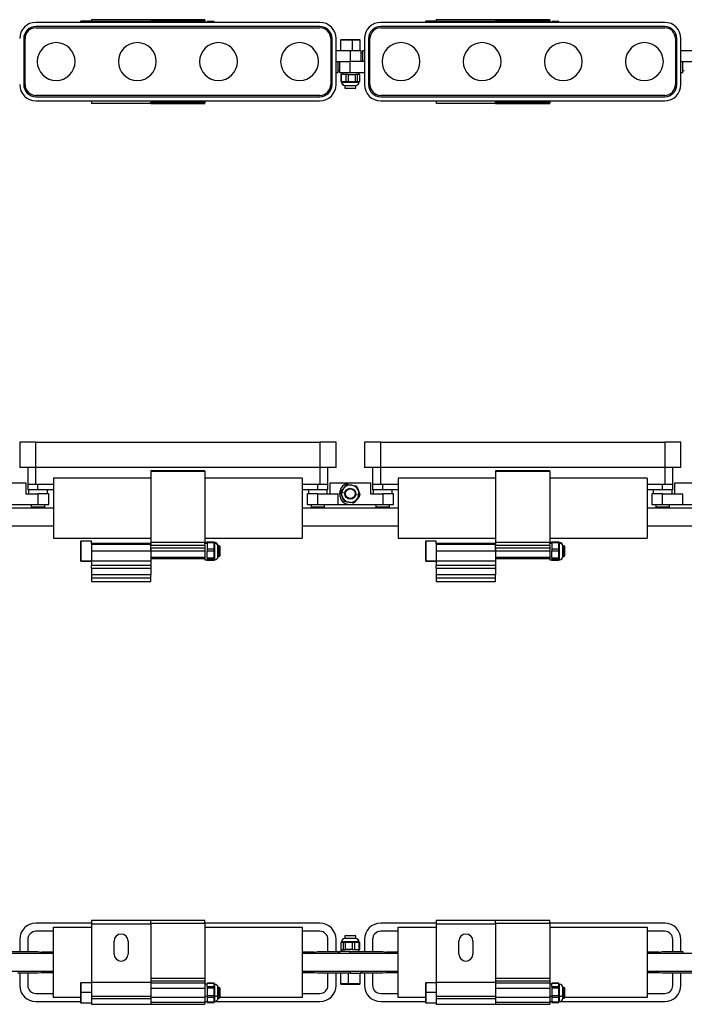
# Model space of a CAD drawing. Header units: millimetres. Extents: x -720 to 2929, y 431 to 795.
# Tile 6 of 19: x -144 to 102, y 431 to 795. Entities that reach past the tile are written whole.
import ezdxf

# ---------------------------------------------------------------- set-up
doc = ezdxf.new("R2010")
doc.units = ezdxf.units.MM

# ---------------------------------------------------------------- blocks, each defined once
blk = doc.blocks.new('Drawing View1')
at = {"color": 7, "linetype": 'Continuous', "lineweight": 25}
for p, q in [((127.5, 0), (105.5, 0)), ((105.5, 0), (105.5, -0.73)), ((147.5, 0), (127.5, 0)), ((127.5, 0), (127.5, -0.2)), ((147.5, -0.2), (147.5, 0)), ((255, 0), (233, 0)), ((233, 0), (233, -0.73)), ((275, 0), (255, 0)), ((255, 0), (255, -0.2)), ((275, -0.2), (275, 0)), ((190, -1), (85, -1)), ((190, -2.5), (85, -2.5)), ((85, -3), (190, -3)), ((101.63, -0.58), (101.5, -0.72)), ((101.5, -0.72), (101.5, -1)), ((105.5, -0.58), (101.63, -0.58)), ((101.63, -0.58), (101.63, -1)), ((127.5, -0.73), (105.5, -0.73)), ((105.5, -0.73), (105.5, -1)), ((127.5, -0.2), (147.5, -0.2)), ((127.5, -0.47), (127.5, -0.2)), ((147.5, -0.47), (127.5, -0.47)), ((127.5, -0.47), (127.5, -0.57)), ((127.5, -0.57), (147.5, -0.57)), ((127.5, -0.57), (127.5, -1)), ((147.5, -0.2), (147.5, -0.47)), ((147.5, -0.57), (147.5, -0.47)), ((147.5, -0.57), (147.5, -1)), ((150.86, -0.7), (148.3, -0.7)), ((148.3, -0.7), (148.3, -0.76)), ((150.86, -0.76), (148.3, -0.76)), ((148.3, -1), (148.3, -0.76)), ((150.86, -0.76), (150.86, -0.7)), ((150.86, -1), (150.86, -0.76)), ((317.5, -1), (212.5, -1)), ((317.5, -2.5), (212.5, -2.5)), ((212.5, -3), (317.5, -3)), ((229.13, -0.58), (229, -0.72)), ((229, -0.72), (229, -1)), ((233, -0.58), (229.13, -0.58)), ((229.13, -0.58), (229.13, -1)), ((255, -0.73), (233, -0.73)), ((233, -0.73), (233, -1)), ((255, -0.2), (275, -0.2)), ((255, -0.47), (255, -0.2)), ((275, -0.47), (255, -0.47)), ((255, -0.47), (255, -0.57)), ((255, -0.57), (275, -0.57)), ((255, -0.57), (255, -1)), ((275, -0.2), (275, -0.47)), ((275, -0.57), (275, -0.47)), ((275, -0.57), (275, -1)), ((278.36, -0.7), (275.8, -0.7)), ((275.8, -0.7), (275.8, -0.76)), ((278.36, -0.76), (275.8, -0.76)), ((275.8, -1), (275.8, -0.76)), ((278.36, -0.76), (278.36, -0.7)), ((278.36, -1), (278.36, -0.76)), ((80.5, -7), (80.5, -24)), ((81, -24), (81, -7)), ((194, -7), (194, -24)), ((194.5, -24), (194.5, -7)), ((196, -24), (196, -7)), ((206.5, -7), (206.5, -24)), ((208, -7), (208, -24)), ((208.5, -24), (208.5, -7)), ((321.5, -7), (321.5, -24)), ((322, -24), (322, -7)), ((323.5, -24), (323.5, -7)), ((197.72, -7.5), (197.58, -7.63)), ((197.58, -7.63), (197.58, -11.5)), ((201.97, -7.63), (197.58, -7.63)), ((201.95, -7.5), (197.72, -7.5)), ((201.97, -7.63), (201.95, -7.5)), ((204.78, -7.5), (201.95, -7.5)), ((201.97, -7.63), (201.97, -11.5)), ((204.92, -7.63), (201.97, -7.63)), ((204.92, -7.63), (204.78, -7.5)), ((204.92, -11.5), (204.92, -7.63)), ((201.25, -11.5), (196, -11.5)), ((201.25, -11.5), (201.25, -15.5)), ((205.25, -11.5), (201.25, -11.5)), ((205.25, -15.5), (205.25, -11.5)), ((205.75, -12.25), (205.25, -12.25)), ((205.75, -11.5), (205.75, -15.5)), ((206.5, -11.5), (205.75, -11.5)), ((328.75, -11.5), (323.5, -11.5)), ((196, -15.5), (201.25, -15.5)), ((196.75, -19.5), (196.75, -15.5)), ((197.25, -15.5), (197.25, -19.5)), ((201.25, -19.5), (201.25, -15.5)), ((206.5, -15.5), (201.25, -15.5)), ((323.5, -15.5), (328.75, -15.5)), ((324.25, -19.5), (324.25, -15.5)), ((196, -19.5), (196.75, -19.5)), ((196.75, -18.75), (197.25, -18.75)), ((197.25, -19.5), (201.25, -19.5)), ((197.72, -20.3), (197.72, -22.86)), ((197.92, -20.3), (197.72, -20.3)), ((197.92, -20.3), (197.92, -22.86)), ((199.71, -20.3), (197.92, -20.3)), ((198.05, -19.5), (198.05, -20.3)), ((198.1, -19.5), (198.1, -20.3)), ((199.71, -22.86), (199.71, -20.3)), ((200.47, -20.3), (199.71, -20.3)), ((200.47, -20.3), (200.47, -22.86)), ((200.47, -20.3), (203.19, -20.3)), ((201.25, -19.5), (206.5, -19.5)), ((203.19, -22.86), (203.19, -20.3)), ((203.8, -20.3), (203.19, -20.3)), ((203.8, -20.3), (203.8, -22.86)), ((204.73, -20.3), (203.8, -20.3)), ((204.45, -20.3), (204.45, -19.5)), ((204.73, -22.86), (204.73, -20.3)), ((204.78, -20.3), (204.73, -20.3)), ((204.78, -22.86), (204.78, -20.3)), ((323.5, -19.5), (324.25, -19.5)), ((324.25, -18.75), (324.75, -18.75)), ((197.72, -22.86), (197.92, -22.86)), ((197.92, -22.86), (198.81, -22.86)), ((198.05, -22.86), (198.05, -23.1)), ((198.05, -23.1), (198.1, -23.1)), ((198.1, -23.1), (198.1, -22.86)), ((198.1, -23.1), (198.11, -23.1)), ((198.11, -23.1), (204.45, -23.1)), ((198.81, -22.86), (199.71, -22.86)), ((199.25, -24.3), (199.25, -25.3)), ((199.25, -24.3), (199.28, -24.3)), ((199.25, -25.3), (199.45, -25.5)), ((199.25, -25.3), (203.25, -25.3)), ((199.28, -24.3), (203.25, -24.3)), ((199.28, -24.3), (199.28, -24.3)), ((199.71, -22.86), (200.47, -22.86)), ((200.47, -22.86), (201.83, -22.86)), ((201.83, -22.86), (203.19, -22.86)), ((203.05, -25.5), (203.25, -25.3)), ((203.19, -22.86), (203.8, -22.86)), ((203.25, -25.3), (203.25, -24.3)), ((203.8, -22.86), (204.27, -22.86)), ((204.27, -22.86), (204.73, -22.86)), ((204.45, -23.1), (204.45, -22.86)), ((204.73, -22.86), (204.78, -22.86)), ((190, -28), (85, -28)), ((85, -28.5), (190, -28.5)), ((203.05, -25.5), (199.45, -25.5)), ((317.5, -28), (212.5, -28)), ((212.5, -28.5), (317.5, -28.5)), ((85, -30), (190, -30)), ((105.5, -30), (105.5, -31)), ((127.5, -31), (105.5, -31)), ((127.5, -30), (127.5, -30.43)), ((147.5, -30.43), (127.5, -30.43)), ((127.5, -30.43), (127.5, -30.53)), ((127.5, -30.53), (147.5, -30.53)), ((127.5, -30.8), (127.5, -30.53)), ((147.5, -30.8), (127.5, -30.8)), ((127.5, -30.8), (127.5, -31)), ((127.5, -31), (147.5, -31)), ((147.5, -30), (147.5, -30.43)), ((147.5, -30.53), (147.5, -30.43)), ((147.5, -30.53), (147.5, -30.8)), ((147.5, -31), (147.5, -30.8)), ((212.5, -30), (317.5, -30)), ((233, -30), (233, -31)), ((255, -31), (233, -31)), ((255, -30), (255, -30.43)), ((275, -30.43), (255, -30.43)), ((255, -30.43), (255, -30.53)), ((255, -30.53), (275, -30.53)), ((255, -30.8), (255, -30.53)), ((275, -30.8), (255, -30.8)), ((255, -30.8), (255, -31)), ((255, -31), (275, -31)), ((275, -30), (275, -30.43)), ((275, -30.53), (275, -30.43)), ((275, -30.53), (275, -30.8)), ((275, -31), (275, -30.8))]:
    blk.add_line(p, q, dxfattribs=at)
for centre, radius, start, end in [((85, -7), 6, 90, 180), ((85, -7), 4.5, 90, 180), ((85, -7), 4, 90, 180), ((190, -7), 6, 0, 90), ((190, -7), 4.5, 0, 90), ((190, -7), 4, 0, 90), ((212.5, -7), 6, 90, 180), ((212.5, -7), 4.5, 90, 180), ((212.5, -7), 4, 90, 180), ((317.5, -7), 6, 0, 90), ((317.5, -7), 4.5, 0, 90), ((317.5, -7), 4, 0, 90), ((92.5, -15.5), 7, 90, 270), ((92.5, -15.5), 7, 270, 90), ((122.5, -15.5), 7, 90, 270), ((122.5, -15.5), 7, 270, 90), ((152.5, -15.5), 7, 90, 270), ((152.5, -15.5), 7, 270, 90), ((182.5, -15.5), 7, 90, 270), ((182.5, -15.5), 7, 270, 90), ((220, -15.5), 7, 90, 270), ((220, -15.5), 7, 270, 90), ((250, -15.5), 7, 90, 270), ((250, -15.5), 7, 270, 90), ((280, -15.5), 7, 90, 270), ((280, -15.5), 7, 270, 90), ((310, -15.5), 7, 90, 270), ((310, -15.5), 7, 270, 90), ((85, -24), 6, 180, 270), ((85, -24), 4.5, 180, 270), ((85, -24), 4, 180, 270), ((190, -24), 6, 270, 0), ((190, -24), 4.5, 270, 0), ((190, -24), 4, 270, 0), ((199.25, -23.1), 1.2, 180, 270), ((199.29, -23.11), 1.19, 179.5268, 269.5189), ((203.25, -23.1), 1.2, 270, 0), ((212.5, -24), 6, 180, 270), ((212.5, -24), 4.5, 180, 270), ((212.5, -24), 4, 180, 270), ((317.5, -24), 6, 270, 0), ((317.5, -24), 4.5, 270, 0), ((317.5, -24), 4, 270, 0)]:
    blk.add_arc(centre, radius, start, end, dxfattribs=at)
blk = doc.blocks.new('Drawing View2')
at = {"color": 7, "linetype": 'Continuous', "lineweight": 25}
for p, q in [((-431, 43.08), (-431, 33.78)), ((-425, 43.08), (-431, 43.08)), ((-425, 33.78), (-425, 43.08)), ((-425, 43.08), (-320, 43.08)), ((-320, 43.08), (-320, 33.78)), ((-314, 43.08), (-320, 43.08)), ((-314, 33.78), (-314, 43.08)), ((-303.5, 43.08), (-303.5, 33.78)), ((-297.5, 43.08), (-303.5, 43.08)), ((-297.5, 33.78), (-297.5, 43.08)), ((-297.5, 43.08), (-192.5, 43.08)), ((-192.5, 43.08), (-192.5, 33.78)), ((-186.5, 43.08), (-192.5, 43.08)), ((-186.5, 33.78), (-186.5, 43.08)), ((-425, 33.78), (-431, 33.78)), ((-428, 33.78), (-428, 27.42)), ((-320, 33.78), (-425, 33.78)), ((-425, 27.42), (-425, 33.78)), ((-314, 33.78), (-320, 33.78)), ((-320, 33.78), (-320, 27.42)), ((-317, 27.42), (-317, 33.78)), ((-297.5, 33.78), (-303.5, 33.78)), ((-300.5, 33.78), (-300.5, 27.42)), ((-192.5, 33.78), (-297.5, 33.78)), ((-297.5, 27.42), (-297.5, 33.78)), ((-186.5, 33.78), (-192.5, 33.78)), ((-192.5, 33.78), (-192.5, 27.42)), ((-189.5, 27.42), (-189.5, 33.78)), ((-418.5, 29.72), (-418.5, 7.52)), ((-382.5, 29.72), (-418.5, 29.72)), ((-362.5, 32.52), (-382.5, 32.52)), ((-382.5, 32.52), (-382.5, 32.32)), ((-382.5, 32.32), (-382.5, 6.02)), ((-382.5, 32.32), (-362.5, 32.32)), ((-362.5, 32.32), (-362.5, 32.52)), ((-362.5, 32.32), (-362.5, 6.02)), ((-326.5, 29.72), (-362.5, 29.72)), ((-326.5, 29.72), (-326.5, 7.52)), ((-255, 29.72), (-291, 29.72)), ((-291, 29.72), (-291, 7.52)), ((-235, 32.52), (-255, 32.52)), ((-255, 32.52), (-255, 32.32)), ((-255, 32.32), (-235, 32.32)), ((-255, 32.32), (-255, 6.02)), ((-235, 32.32), (-235, 32.52)), ((-235, 32.32), (-235, 6.02)), ((-199, 29.72), (-235, 29.72)), ((-199, 29.72), (-199, 7.52)), ((-436.25, 28.02), (-428.75, 28.02)), ((-428.75, 28.02), (-428.75, 24.02)), ((-428, 27.42), (-428, 25.42)), ((-425, 27.42), (-428, 27.42)), ((-418.5, 27.42), (-425, 27.42)), ((-424.25, 25.42), (-424.25, 27.42)), ((-320, 27.42), (-326.5, 27.42)), ((-320.75, 25.42), (-320.75, 27.42)), ((-317, 27.42), (-320, 27.42)), ((-317, 25.42), (-317, 27.42)), ((-316.25, 24.02), (-316.25, 28.02)), ((-316.25, 28.02), (-308.75, 28.02)), ((-312.08, 25.04), (-311.19, 26.09)), ((-311.19, 26.09), (-310.29, 27.15)), ((-309.53, 27.42), (-308.17, 27.17)), ((-308.75, 28.02), (-301.25, 28.02)), ((-308.17, 27.17), (-306.81, 26.92)), ((-306.2, 26.4), (-305.73, 25.09)), ((-301.25, 28.02), (-301.25, 24.02)), ((-300.5, 27.42), (-300.5, 25.42)), ((-297.5, 27.42), (-300.5, 27.42)), ((-291, 27.42), (-297.5, 27.42)), ((-296.75, 25.42), (-296.75, 27.42)), ((-192.5, 27.42), (-199, 27.42)), ((-193.25, 25.42), (-193.25, 27.42)), ((-189.5, 27.42), (-192.5, 27.42)), ((-189.5, 25.42), (-189.5, 27.42)), ((-188.75, 24.02), (-188.75, 28.02)), ((-188.75, 28.02), (-181.25, 28.02)), ((-428.75, 24.02), (-424.25, 24.02)), ((-424.25, 25.42), (-428, 25.42)), ((-427.75, 25.42), (-427.75, 24.02)), ((-418.5, 25.42), (-424.25, 25.42)), ((-424.25, 24.02), (-424.25, 20.02)), ((-420.25, 24.02), (-424.25, 24.02)), ((-420.75, 24.02), (-420.75, 25.42)), ((-420.25, 20.02), (-420.25, 24.02)), ((-320.75, 25.42), (-326.5, 25.42)), ((-324.75, 24.02), (-324.75, 20.02)), ((-320.75, 24.02), (-324.75, 24.02)), ((-324.25, 25.42), (-324.25, 24.02)), ((-317, 25.42), (-320.75, 25.42)), ((-320.75, 20.02), (-320.75, 24.02)), ((-320.75, 24.02), (-313.25, 24.02)), ((-317.25, 24.02), (-317.25, 25.42)), ((-313.25, 20.02), (-313.25, 24.02)), ((-311.77, 22.95), (-312.23, 24.25)), ((-311.9, 24.6), (-310.72, 24.38)), ((-311.3, 21.64), (-311.77, 22.95)), ((-306.31, 21.94), (-307.21, 20.89)), ((-305.6, 23.44), (-306.78, 23.66)), ((-305.42, 23), (-306.31, 21.94)), ((-305.73, 25.09), (-305.27, 23.79)), ((-301.25, 24.02), (-296.75, 24.02)), ((-296.75, 25.42), (-300.5, 25.42)), ((-300.25, 25.42), (-300.25, 24.02)), ((-291, 25.42), (-296.75, 25.42)), ((-296.75, 24.02), (-296.75, 20.02)), ((-292.75, 24.02), (-296.75, 24.02)), ((-293.25, 24.02), (-293.25, 25.42)), ((-292.75, 20.02), (-292.75, 24.02)), ((-193.25, 25.42), (-199, 25.42)), ((-197.25, 24.02), (-197.25, 20.02)), ((-193.25, 24.02), (-197.25, 24.02)), ((-196.75, 25.42), (-196.75, 24.02)), ((-189.5, 25.42), (-193.25, 25.42)), ((-193.25, 20.02), (-193.25, 24.02)), ((-193.25, 24.02), (-185.75, 24.02)), ((-189.75, 24.02), (-189.75, 25.42)), ((-185.75, 20.02), (-185.75, 24.02)), ((-418.5, 18.67), (-454, 18.67)), ((-436.25, 20.02), (-424.25, 20.02)), ((-426.75, 20.02), (-426.75, 19.02)), ((-421.75, 19.02), (-426.75, 19.02)), ((-424.25, 20.02), (-420.25, 20.02)), ((-421.75, 19.02), (-421.75, 20.02)), ((-291, 18.67), (-326.5, 18.67)), ((-324.75, 20.02), (-320.75, 20.02)), ((-323.25, 20.02), (-323.25, 19.02)), ((-318.25, 19.02), (-323.25, 19.02)), ((-320.75, 20.02), (-313.25, 20.02)), ((-318.25, 19.02), (-318.25, 20.02)), ((-313.25, 20.02), (-308.75, 20.02)), ((-309.33, 20.87), (-310.69, 21.12)), ((-307.97, 20.62), (-309.33, 20.87)), ((-308.75, 20.02), (-296.75, 20.02)), ((-299.25, 20.02), (-299.25, 19.02)), ((-294.25, 19.02), (-299.25, 19.02)), ((-296.75, 20.02), (-292.75, 20.02)), ((-294.25, 19.02), (-294.25, 20.02)), ((-163.5, 18.67), (-199, 18.67)), ((-197.25, 20.02), (-193.25, 20.02)), ((-195.75, 20.02), (-195.75, 19.02)), ((-190.75, 19.02), (-195.75, 19.02)), ((-193.25, 20.02), (-185.75, 20.02)), ((-190.75, 19.02), (-190.75, 20.02)), ((-185.75, 20.02), (-181.25, 20.02)), ((-454, 12.17), (-418.5, 12.17)), ((-326.5, 12.17), (-291, 12.17)), ((-199, 12.17), (-163.5, 12.17)), ((-418.5, 7.52), (-382.5, 7.52)), ((-362.5, 7.52), (-326.5, 7.52)), ((-291, 7.52), (-255, 7.52)), ((-235, 7.52), (-199, 7.52)), ((-408.37, 6.47), (-408.5, 6.33)), ((-408.5, 6.33), (-408.5, -0.72)), ((-404.5, 6.47), (-408.37, 6.47)), ((-408.37, 6.47), (-408.37, -0.86)), ((-404.5, 5.62), (-404.5, 6.47)), ((-382.5, 5.62), (-404.5, 5.62)), ((-404.5, 5.62), (-404.5, 5.19)), ((-382.5, 5.19), (-404.5, 5.19)), ((-404.5, 5.19), (-404.5, 2.8)), ((-362.5, 6.02), (-382.5, 6.02)), ((-382.5, 6.02), (-382.5, 5.02)), ((-382.5, 5.02), (-362.5, 5.02)), ((-382.5, 4.02), (-382.5, 5.02)), ((-382.5, 4.02), (-362.5, 4.02)), ((-382.5, 2.8), (-382.5, 4.02)), ((-382.5, 4.02), (-382.5, 2.8)), ((-362.5, 5.02), (-362.5, 6.02)), ((-361.7, 6), (-362.5, 6)), ((-362.5, 5.74), (-361.7, 5.74)), ((-362.5, 5.02), (-362.5, 4.02)), ((-362.5, 4.02), (-362.5, 2.8)), ((-359.14, 6.14), (-361.7, 6.14)), ((-361.7, 6.14), (-361.7, 5.82)), ((-359.14, 5.82), (-361.7, 5.82)), ((-361.7, 5.82), (-361.7, 3.6)), ((-359.14, 5.82), (-359.14, 6.14)), ((-358.9, 6), (-359.14, 6)), ((-359.14, 4.71), (-359.14, 5.82)), ((-358.9, 5.74), (-359.14, 5.74)), ((-359.14, 3.6), (-359.14, 4.71)), ((-358.9, 5.74), (-358.9, 6)), ((-358.9, 5.74), (-358.9, 5.74)), ((-358.9, -0.4), (-358.9, 5.74)), ((-357.2, 4.8), (-357.7, 4.8)), ((-357.7, 4.64), (-357.7, 4.8)), ((-357.7, 0.8), (-357.7, 4.64)), ((-357, 4.6), (-357.2, 4.8)), ((-357.2, 0.8), (-357.2, 4.8)), ((-357, 4.6), (-357, 1.01)), ((-280.87, 6.47), (-281, 6.33)), ((-281, 6.33), (-281, -0.72)), ((-277, 6.47), (-280.87, 6.47)), ((-280.87, 6.47), (-280.87, -0.86)), ((-277, 5.62), (-277, 6.47)), ((-255, 5.62), (-277, 5.62)), ((-277, 5.62), (-277, 5.19)), ((-255, 5.19), (-277, 5.19)), ((-277, 5.19), (-277, 2.8)), ((-235, 6.02), (-255, 6.02)), ((-255, 6.02), (-255, 5.02)), ((-255, 5.02), (-235, 5.02)), ((-255, 4.02), (-255, 5.02)), ((-255, 4.02), (-235, 4.02)), ((-255, 2.8), (-255, 4.02)), ((-255, 4.02), (-255, 2.8)), ((-235, 5.02), (-235, 6.02)), ((-234.2, 6), (-235, 6)), ((-235, 5.74), (-234.2, 5.74)), ((-235, 5.02), (-235, 4.02)), ((-235, 4.02), (-235, 2.8)), ((-231.64, 6.14), (-234.2, 6.14)), ((-234.2, 6.14), (-234.2, 5.82)), ((-231.64, 5.82), (-234.2, 5.82)), ((-234.2, 5.82), (-234.2, 3.6)), ((-231.64, 5.82), (-231.64, 6.14)), ((-231.4, 6), (-231.64, 6)), ((-231.64, 4.71), (-231.64, 5.82)), ((-231.4, 5.74), (-231.64, 5.74)), ((-231.64, 3.6), (-231.64, 4.71)), ((-231.4, 5.74), (-231.4, 6)), ((-231.4, 5.74), (-231.4, 5.74)), ((-231.4, -0.4), (-231.4, 5.74)), ((-229.7, 4.8), (-230.2, 4.8)), ((-230.2, 4.64), (-230.2, 4.8)), ((-230.2, 0.8), (-230.2, 4.64)), ((-229.5, 4.6), (-229.7, 4.8)), ((-229.7, 0.8), (-229.7, 4.8)), ((-229.5, 4.6), (-229.5, 1.01)), ((-382.5, 2.8), (-404.5, 2.8)), ((-404.5, 2.8), (-404.5, -0.83)), ((-362.5, 2.8), (-382.5, 2.8)), ((-382.5, 2.8), (-382.5, 0.44)), ((-382.5, 2.8), (-382.5, -0.83)), ((-362.5, 0.44), (-382.5, 0.44)), ((-382.5, 0), (-362.5, 0)), ((-362.5, 2.8), (-362.5, 0.44)), ((-362.5, 0.44), (-362.5, 0)), ((-361.7, 3.6), (-359.14, 3.6)), ((-361.7, 3.6), (-361.7, 2.8)), ((-359.14, 2.8), (-361.7, 2.8)), ((-361.7, 0.26), (-361.7, 2.8)), ((-361.7, 0.26), (-359.14, 0.26)), ((-361.7, 0.26), (-361.7, -0.22)), ((-359.14, 2.8), (-359.14, 3.6)), ((-359.14, 1.53), (-359.14, 2.8)), ((-359.14, 0.26), (-359.14, 1.53)), ((-359.14, -0.22), (-359.14, 0.26)), ((-357.7, 0.8), (-357.2, 0.8)), ((-357.2, 0.8), (-357, 1)), ((-357, 1.01), (-357, 1)), ((-255, 2.8), (-277, 2.8)), ((-277, 2.8), (-277, -0.83)), ((-235, 2.8), (-255, 2.8)), ((-255, 2.8), (-255, 0.44)), ((-255, 2.8), (-255, -0.83)), ((-235, 0.44), (-255, 0.44)), ((-255, 0), (-235, 0)), ((-235, 2.8), (-235, 0.44)), ((-235, 0.44), (-235, 0)), ((-234.2, 3.6), (-231.64, 3.6)), ((-234.2, 3.6), (-234.2, 2.8)), ((-231.64, 2.8), (-234.2, 2.8)), ((-234.2, 0.26), (-234.2, 2.8)), ((-234.2, 0.26), (-231.64, 0.26)), ((-234.2, 0.26), (-234.2, -0.22)), ((-231.64, 2.8), (-231.64, 3.6)), ((-231.64, 1.53), (-231.64, 2.8)), ((-231.64, 0.26), (-231.64, 1.53)), ((-231.64, -0.22), (-231.64, 0.26)), ((-230.2, 0.8), (-229.7, 0.8)), ((-229.7, 0.8), (-229.5, 1)), ((-229.5, 1.01), (-229.5, 1)), ((-408.37, -0.86), (-408.5, -0.72)), ((-408.5, -0.72), (-408.5, -0.73)), ((-408.5, -0.73), (-408.37, -0.87)), ((-408.37, -0.86), (-404.5, -0.86)), ((-408.37, -0.86), (-408.37, -0.87)), ((-408.37, -0.87), (-404.5, -0.87)), ((-404.5, -0.83), (-382.5, -0.83)), ((-404.5, -0.83), (-404.5, -2.54)), ((-382.5, -2.54), (-404.5, -2.54)), ((-404.5, -3.48), (-404.5, -2.54)), ((-404.5, -3.48), (-382.5, -3.48)), ((-404.5, -3.48), (-404.5, -5.98)), ((-382.5, -0.83), (-382.5, -2.54)), ((-382.5, -2.54), (-382.5, -3.48)), ((-382.5, -3.48), (-382.5, -5.98)), ((-362.5, 0), (-362.5, -0.4)), ((-362.5, -0.4), (-361.7, -0.4)), ((-359.14, -0.22), (-361.7, -0.22)), ((-361.7, -0.22), (-361.7, -0.54)), ((-361.7, -0.54), (-359.14, -0.54)), ((-361.7, -0.54), (-359.14, -0.54)), ((-361.7, -0.54), (-361.7, -0.54)), ((-359.14, -0.38), (-359.14, -0.22)), ((-359.14, -0.54), (-359.14, -0.38)), ((-359.14, -0.4), (-358.9, -0.4)), ((-359.14, -0.54), (-359.14, -0.54)), ((-280.87, -0.86), (-281, -0.72)), ((-281, -0.72), (-281, -0.73)), ((-281, -0.73), (-280.87, -0.87)), ((-280.87, -0.86), (-277, -0.86)), ((-280.87, -0.86), (-280.87, -0.87)), ((-280.87, -0.87), (-277, -0.87)), ((-277, -0.83), (-255, -0.83)), ((-277, -0.83), (-277, -2.54)), ((-255, -2.54), (-277, -2.54)), ((-277, -3.48), (-277, -2.54)), ((-277, -3.48), (-255, -3.48)), ((-277, -3.48), (-277, -5.98)), ((-255, -0.83), (-255, -2.54)), ((-255, -2.54), (-255, -3.48)), ((-255, -3.48), (-255, -5.98)), ((-235, 0), (-235, -0.4)), ((-235, -0.4), (-234.2, -0.4)), ((-231.64, -0.22), (-234.2, -0.22)), ((-234.2, -0.22), (-234.2, -0.54)), ((-234.2, -0.54), (-231.64, -0.54)), ((-234.2, -0.54), (-231.64, -0.54)), ((-234.2, -0.54), (-234.2, -0.54)), ((-231.64, -0.38), (-231.64, -0.22)), ((-231.64, -0.54), (-231.64, -0.38)), ((-231.64, -0.4), (-231.4, -0.4)), ((-231.64, -0.54), (-231.64, -0.54)), ((-404.5, -5.98), (-404.5, -7.23)), ((-382.5, -5.98), (-404.5, -5.98)), ((-382.5, -7.23), (-404.5, -7.23)), ((-404.5, -7.23), (-404.5, -8.48)), ((-382.5, -7.23), (-382.5, -5.98)), ((-382.5, -8.48), (-382.5, -7.23)), ((-277, -5.98), (-277, -7.23)), ((-255, -5.98), (-277, -5.98)), ((-277, -7.23), (-277, -8.48)), ((-255, -7.23), (-277, -7.23)), ((-255, -7.23), (-255, -5.98)), ((-255, -8.48), (-255, -7.23)), ((-404.5, -8.48), (-382.5, -8.48)), ((-277, -8.48), (-255, -8.48))]:
    blk.add_line(p, q, dxfattribs=at)
for radius in [2, 1.8]:
    blk.add_circle((-308.75, 24.02), radius, dxfattribs=at)
for centre, radius, start, end in [((-308.75, 24.02), 4, 90, 270), ((-308.75, 24.02), 3.2, 349.5715, 169.2807), ((-309.68, 26.63), 0.8, 79.5715, 139.5715), ((-306.95, 26.13), 0.8, 19.5715, 79.5715), ((-311.48, 24.52), 0.8, 139.5715, 199.5715), ((-308.75, 24.02), 3.2, 169.5715, 349.2807), ((-308.75, 24.02), 3.2, 169.2807, 169.5715), ((-308.75, 24.02), 3.2, 349.2807, 349.5715), ((-306.02, 23.52), 0.8, 319.5715, 19.5715), ((-310.55, 21.91), 0.8, 199.5715, 259.5715), ((-307.82, 21.41), 0.8, 259.5715, 319.5715), ((-358.9, 4.8), 1.2, 0, 90), ((-358.85, 4.59), 1.15, 2.5604, 92.3498), ((-231.4, 4.8), 1.2, 0, 90), ((-231.35, 4.59), 1.15, 2.5604, 92.3498), ((-358.9, 0.8), 1.2, 270, 0), ((-231.4, 0.8), 1.2, 270, 0)]:
    blk.add_arc(centre, radius, start, end, dxfattribs=at)
blk = doc.blocks.new('Drawing View3')
at = {"color": 7, "linetype": 'Continuous', "lineweight": 25}
for p, q in [((-404.5, 24.03), (-425, 24.03)), ((-418.5, -3.47), (-418.5, 22.53)), ((-418.5, 22.53), (-404.5, 22.53)), ((-382.5, 25.03), (-404.5, 25.03)), ((-404.5, 25.03), (-404.5, 23.78)), ((-404.5, 23.78), (-382.5, 23.78)), ((-404.5, 23.78), (-404.5, 2.03)), ((-362.5, 25.03), (-382.5, 25.03)), ((-382.5, 23.78), (-382.5, 25.03)), ((-382.5, 24.03), (-362.5, 24.03)), ((-382.5, 23.78), (-382.5, 2.03)), ((-362.5, 24.03), (-362.5, 25.03)), ((-362.5, 24.03), (-362.5, 3.53)), ((-320, 24.03), (-362.5, 24.03)), ((-362.5, 22.53), (-326.5, 22.53)), ((-326.5, 22.53), (-326.5, -3.47)), ((-277, 24.03), (-297.5, 24.03)), ((-291, 22.53), (-277, 22.53)), ((-291, -3.47), (-291, 22.53)), ((-255, 25.03), (-277, 25.03)), ((-277, 25.03), (-277, 23.78)), ((-277, 23.78), (-255, 23.78)), ((-277, 23.78), (-277, 2.03)), ((-235, 25.03), (-255, 25.03)), ((-255, 23.78), (-255, 25.03)), ((-255, 24.03), (-235, 24.03)), ((-255, 23.78), (-255, 2.03)), ((-235, 24.03), (-235, 25.03)), ((-235, 24.03), (-235, 3.53)), ((-192.5, 24.03), (-235, 24.03)), ((-235, 22.53), (-199, 22.53)), ((-199, 22.53), (-199, -3.47)), ((-418.5, 21.03), (-425, 21.03)), ((-320, 21.03), (-326.5, 21.03)), ((-310.55, 19.53), (-310.75, 19.33)), ((-310.75, 19.33), (-310.75, 18.33)), ((-309.14, 19.33), (-310.75, 19.33)), ((-306.78, 18.33), (-310.75, 18.33)), ((-310.55, 19.53), (-309.11, 19.53)), ((-306.75, 19.33), (-309.14, 19.33)), ((-309.11, 19.53), (-306.95, 19.53)), ((-306.75, 19.33), (-306.95, 19.53)), ((-306.78, 18.33), (-306.78, 18.33)), ((-306.75, 18.33), (-306.78, 18.33)), ((-306.75, 18.33), (-306.75, 19.33)), ((-291, 21.03), (-297.5, 21.03)), ((-192.5, 21.03), (-199, 21.03)), ((-431, 18.03), (-431, 13.53)), ((-428, 18.03), (-428, 13.53)), ((-396.1, 12.63), (-396.1, 17.43)), ((-390.9, 17.43), (-390.9, 12.63)), ((-317, 13.53), (-317, 18.03)), ((-314, 13.53), (-314, 18.03)), ((-312.28, 16.89), (-312.28, 14.33)), ((-312.23, 16.89), (-312.28, 16.89)), ((-312.23, 16.89), (-312.23, 14.33)), ((-311.77, 16.89), (-312.23, 16.89)), ((-311.95, 17.13), (-311.95, 16.89)), ((-305.61, 17.13), (-311.95, 17.13)), ((-311.3, 16.89), (-311.77, 16.89)), ((-311.3, 14.33), (-311.3, 16.89)), ((-310.69, 16.89), (-311.3, 16.89)), ((-310.69, 16.89), (-310.69, 14.33)), ((-309.33, 16.89), (-310.69, 16.89)), ((-307.97, 16.89), (-309.33, 16.89)), ((-307.97, 14.33), (-307.97, 16.89)), ((-307.21, 16.89), (-307.97, 16.89)), ((-307.21, 16.89), (-307.21, 14.33)), ((-306.31, 16.89), (-307.21, 16.89)), ((-305.42, 16.89), (-306.31, 16.89)), ((-305.6, 17.13), (-305.61, 17.13)), ((-305.6, 17.13), (-305.6, 16.89)), ((-305.55, 17.13), (-305.6, 17.13)), ((-305.55, 16.89), (-305.55, 17.13)), ((-305.42, 14.33), (-305.42, 16.89)), ((-305.22, 16.89), (-305.42, 16.89)), ((-305.22, 14.33), (-305.22, 16.89)), ((-303.5, 18.03), (-303.5, 13.53)), ((-300.5, 18.03), (-300.5, 13.53)), ((-268.6, 12.63), (-268.6, 17.43)), ((-263.4, 17.43), (-263.4, 12.63)), ((-189.5, 13.53), (-189.5, 18.03)), ((-186.5, 13.53), (-186.5, 18.03)), ((-418.5, 12.78), (-454, 12.78)), ((-436.25, 13.53), (-424.25, 13.53)), ((-418.5, 13.28), (-422.86, 13.28)), ((-322.14, 13.28), (-326.5, 13.28)), ((-291, 12.78), (-326.5, 12.78)), ((-320.75, 13.53), (-313.25, 13.53)), ((-313.25, 13.53), (-313.25, 12.78)), ((-312.75, 13.53), (-312.75, 12.78)), ((-308.75, 13.53), (-312.75, 13.53)), ((-312.28, 14.33), (-312.23, 14.33)), ((-312.23, 14.33), (-311.3, 14.33)), ((-311.95, 14.33), (-311.95, 13.53)), ((-311.3, 14.33), (-310.69, 14.33)), ((-307.97, 14.33), (-310.69, 14.33)), ((-308.75, 13.53), (-296.75, 13.53)), ((-308.75, 12.78), (-308.75, 13.53)), ((-307.97, 14.33), (-307.21, 14.33)), ((-307.21, 14.33), (-305.42, 14.33)), ((-305.6, 13.53), (-305.6, 14.33)), ((-305.55, 13.53), (-305.55, 14.33)), ((-305.42, 14.33), (-305.22, 14.33)), ((-291, 13.28), (-295.36, 13.28)), ((-194.64, 13.28), (-199, 13.28)), ((-163.5, 12.78), (-199, 12.78)), ((-193.25, 13.53), (-185.75, 13.53)), ((-185.75, 13.53), (-185.75, 12.78)), ((-454, 6.28), (-418.5, 6.28)), ((-424.25, 5.53), (-431.75, 5.53)), ((-431, 5.53), (-431, 1.03)), ((-428, 5.53), (-428, 1.03)), ((-422.86, 5.78), (-418.5, 5.78)), ((-326.5, 6.28), (-291, 6.28)), ((-326.5, 5.78), (-322.14, 5.78)), ((-308.75, 5.53), (-320.75, 5.53)), ((-317, 1.03), (-317, 5.53)), ((-314, 1.03), (-314, 5.53)), ((-312.42, 5.53), (-312.42, 1.66)), ((-309.47, 1.66), (-309.47, 5.53)), ((-308.75, 6.28), (-308.75, 5.53)), ((-308.75, 5.53), (-304.75, 5.53)), ((-305.08, 1.66), (-305.08, 5.53)), ((-304.75, 5.53), (-304.75, 6.28)), ((-304.25, 5.53), (-304.25, 6.28)), ((-296.75, 5.53), (-304.25, 5.53)), ((-303.5, 5.53), (-303.5, 1.03)), ((-300.5, 5.53), (-300.5, 1.03)), ((-295.36, 5.78), (-291, 5.78)), ((-199, 6.28), (-163.5, 6.28)), ((-199, 5.78), (-194.64, 5.78)), ((-181.25, 5.53), (-193.25, 5.53)), ((-189.5, 1.03), (-189.5, 5.53)), ((-186.5, 1.03), (-186.5, 5.53)), ((-408.37, 1.94), (-408.5, 1.81)), ((-408.5, 1.81), (-408.5, -1.48)), ((-404.5, 1.94), (-408.37, 1.94)), ((-408.37, 1.94), (-408.37, -1.47)), ((-382.5, 2.03), (-404.5, 2.03)), ((-404.5, 2.03), (-404.5, -2.97)), ((-362.5, 3.53), (-382.5, 3.53)), ((-362.5, 2.53), (-382.5, 2.53)), ((-382.5, 2.03), (-382.5, -2.97)), ((-362.5, 1.81), (-382.5, 1.81)), ((-382.5, 0), (-362.5, 0)), ((-362.5, 3.53), (-362.5, 2.53)), ((-362.5, 2.53), (-362.5, 1.81)), ((-362.5, 1.81), (-362.5, 0.28)), ((-361.7, 1.48), (-362.5, 1.48)), ((-362.5, 0.28), (-362.5, -2.99)), ((-359.14, 1.83), (-361.7, 1.83)), ((-361.7, 1.83), (-361.7, 1.77)), ((-359.14, 1.77), (-361.7, 1.77)), ((-361.7, 0.66), (-361.7, 1.77)), ((-361.7, 0.66), (-359.14, 0.66)), ((-361.7, 0.66), (-361.7, 0.02)), ((-359.14, 0.02), (-361.7, 0.02)), ((-361.7, 0.02), (-361.7, -2.73)), ((-359.14, 1.77), (-359.14, 1.83)), ((-359.14, 1.21), (-359.14, 1.77)), ((-358.9, 1.48), (-359.14, 1.48)), ((-359.14, 0.66), (-359.14, 1.21)), ((-359.14, 0.02), (-359.14, 0.66)), ((-359.14, -1.35), (-359.14, 0.02)), ((-358.9, -2.98), (-358.9, 1.48)), ((-357.2, 0.28), (-357.7, 0.28)), ((-357.7, -2.51), (-357.7, 0.28)), ((-357, 0.08), (-357.2, 0.28)), ((-357.2, -1.58), (-357.2, 0.28)), ((-357, 0.08), (-357, -1.6)), ((-312.42, 1.66), (-312.28, 1.53)), ((-312.42, 1.66), (-309.47, 1.66)), ((-312.28, 1.53), (-309.45, 1.53)), ((-309.47, 1.66), (-305.08, 1.66)), ((-309.47, 1.66), (-309.45, 1.53)), ((-309.45, 1.53), (-305.22, 1.53)), ((-305.22, 1.53), (-305.08, 1.66)), ((-280.87, 1.94), (-281, 1.81)), ((-281, 1.81), (-281, -1.48)), ((-277, 1.94), (-280.87, 1.94)), ((-280.87, 1.94), (-280.87, -1.47)), ((-255, 2.03), (-277, 2.03)), ((-277, 2.03), (-277, -2.97)), ((-235, 3.53), (-255, 3.53)), ((-235, 2.53), (-255, 2.53)), ((-255, 2.03), (-255, -2.97)), ((-235, 1.81), (-255, 1.81)), ((-255, 0), (-235, 0)), ((-235, 3.53), (-235, 2.53)), ((-235, 2.53), (-235, 1.81)), ((-235, 1.81), (-235, 0.28)), ((-234.2, 1.48), (-235, 1.48)), ((-235, 0.28), (-235, -2.99)), ((-231.64, 1.83), (-234.2, 1.83)), ((-234.2, 1.83), (-234.2, 1.77)), ((-231.64, 1.77), (-234.2, 1.77)), ((-234.2, 0.66), (-234.2, 1.77)), ((-234.2, 0.66), (-231.64, 0.66)), ((-234.2, 0.66), (-234.2, 0.02)), ((-231.64, 0.02), (-234.2, 0.02)), ((-234.2, 0.02), (-234.2, -2.73)), ((-231.64, 1.77), (-231.64, 1.83)), ((-231.64, 1.21), (-231.64, 1.77)), ((-231.4, 1.48), (-231.64, 1.48)), ((-231.64, 0.66), (-231.64, 1.21)), ((-231.64, 0.02), (-231.64, 0.66)), ((-231.64, -1.35), (-231.64, 0.02)), ((-231.4, -2.98), (-231.4, 1.48)), ((-229.7, 0.28), (-230.2, 0.28)), ((-230.2, -2.51), (-230.2, 0.28)), ((-229.5, 0.08), (-229.7, 0.28)), ((-229.7, -1.58), (-229.7, 0.28)), ((-229.5, 0.08), (-229.5, -1.6)), ((-425, -1.97), (-418.5, -1.97)), ((-408.5, -3.47), (-418.5, -3.47)), ((-408.37, -1.47), (-408.5, -1.48)), ((-408.5, -1.48), (-408.5, -5.26)), ((-408.37, -1.47), (-408.37, -5.39)), ((-408.37, -1.47), (-404.5, -1.47)), ((-404.5, -2.97), (-382.5, -2.97)), ((-404.5, -2.97), (-404.5, -3.93)), ((-382.5, -2.97), (-382.5, -3.93)), ((-362.5, -3.44), (-382.5, -3.44)), ((-362.5, -2.99), (-361.7, -2.99)), ((-362.5, -2.99), (-362.5, -3.72)), ((-361.7, -2.73), (-359.14, -2.73)), ((-361.7, -2.73), (-361.7, -3.46)), ((-359.14, -3.46), (-361.7, -3.46)), ((-361.7, -3.46), (-361.7, -5.12)), ((-359.14, -2.73), (-359.14, -1.35)), ((-359.14, -3.46), (-359.14, -2.73)), ((-358.9, -2.99), (-359.14, -2.99)), ((-359.14, -4.29), (-359.14, -3.46)), ((-358.9, -2.99), (-358.9, -2.98)), ((-358.9, -4.92), (-358.9, -2.99)), ((-357.7, -2.51), (-357.7, -2.52)), ((-357.7, -3.72), (-357.7, -2.52)), ((-357.2, -3.72), (-357.2, -1.58)), ((-357.2, -3.72), (-357, -3.52)), ((-357, -1.6), (-357, -3.52)), ((-326.5, -3.47), (-357, -3.47)), ((-326.5, -1.97), (-320, -1.97)), ((-297.5, -1.97), (-291, -1.97)), ((-281, -3.47), (-291, -3.47)), ((-280.87, -1.47), (-281, -1.48)), ((-281, -1.48), (-281, -5.26)), ((-280.87, -1.47), (-280.87, -5.39)), ((-280.87, -1.47), (-277, -1.47)), ((-277, -2.97), (-255, -2.97)), ((-277, -2.97), (-277, -3.93)), ((-255, -2.97), (-255, -3.93)), ((-235, -3.44), (-255, -3.44)), ((-235, -2.99), (-234.2, -2.99)), ((-235, -2.99), (-235, -3.72)), ((-234.2, -2.73), (-231.64, -2.73)), ((-234.2, -2.73), (-234.2, -3.46)), ((-231.64, -3.46), (-234.2, -3.46)), ((-234.2, -3.46), (-234.2, -5.12)), ((-231.64, -2.73), (-231.64, -1.35)), ((-231.64, -3.46), (-231.64, -2.73)), ((-231.4, -2.99), (-231.64, -2.99)), ((-231.64, -4.29), (-231.64, -3.46)), ((-231.4, -2.99), (-231.4, -2.98)), ((-231.4, -4.92), (-231.4, -2.99)), ((-230.2, -2.51), (-230.2, -2.52)), ((-230.2, -3.72), (-230.2, -2.52)), ((-229.7, -3.72), (-229.7, -1.58)), ((-229.7, -3.72), (-229.5, -3.52)), ((-229.5, -1.6), (-229.5, -3.52)), ((-199, -3.47), (-229.5, -3.47)), ((-199, -1.97), (-192.5, -1.97)), ((-425, -4.97), (-408.5, -4.97)), ((-408.5, -5.26), (-408.37, -5.39)), ((-408.37, -5.39), (-404.5, -5.39)), ((-382.5, -3.93), (-404.5, -3.93)), ((-404.5, -3.93), (-404.5, -5.97)), ((-404.5, -5.97), (-382.5, -5.97)), ((-382.5, -3.93), (-382.5, -5.97)), ((-362.5, -5.25), (-382.5, -5.25)), ((-382.5, -5.25), (-382.5, -5.97)), ((-382.5, -5.97), (-362.5, -5.97)), ((-362.5, -3.72), (-362.5, -5.25)), ((-362.5, -4.92), (-361.7, -4.92)), ((-362.5, -4.97), (-361.7, -4.97)), ((-362.5, -5.25), (-362.5, -5.97)), ((-361.7, -5.12), (-359.14, -5.12)), ((-361.7, -5.12), (-361.7, -5.27)), ((-361.7, -5.27), (-359.14, -5.27)), ((-359.14, -5.12), (-359.14, -4.29)), ((-359.14, -4.92), (-358.9, -4.92)), ((-359.14, -4.97), (-320, -4.97)), ((-359.14, -5.27), (-359.14, -5.12)), ((-357.7, -3.72), (-357.2, -3.72)), ((-297.5, -4.97), (-281, -4.97)), ((-281, -5.26), (-280.87, -5.39)), ((-280.87, -5.39), (-277, -5.39)), ((-255, -3.93), (-277, -3.93)), ((-277, -3.93), (-277, -5.97)), ((-277, -5.97), (-255, -5.97)), ((-255, -3.93), (-255, -5.97)), ((-235, -5.25), (-255, -5.25)), ((-255, -5.25), (-255, -5.97)), ((-255, -5.97), (-235, -5.97)), ((-235, -3.72), (-235, -5.25)), ((-235, -4.92), (-234.2, -4.92)), ((-235, -4.97), (-234.2, -4.97)), ((-235, -5.25), (-235, -5.97)), ((-234.2, -5.12), (-231.64, -5.12)), ((-234.2, -5.12), (-234.2, -5.27)), ((-234.2, -5.27), (-231.64, -5.27)), ((-231.64, -5.12), (-231.64, -4.29)), ((-231.64, -4.92), (-231.4, -4.92)), ((-231.64, -4.97), (-192.5, -4.97)), ((-231.64, -5.27), (-231.64, -5.12)), ((-230.2, -3.72), (-229.7, -3.72))]:
    blk.add_line(p, q, dxfattribs=at)
at = {"color": 7, "linetype": 'Continuous', "lineweight": 25, "flags": 128}
for points in [[(-424.25, 13.53), (-423.01, 13.33), (-421.92, 12.78)], [(-323.08, 12.78), (-321.99, 13.33), (-320.75, 13.53)], [(-296.75, 13.53), (-295.51, 13.33), (-294.42, 12.78)], [(-195.58, 12.78), (-194.49, 13.33), (-193.25, 13.53)], [(-421.92, 6.28), (-423.01, 5.72), (-424.25, 5.53)], [(-320.75, 5.53), (-321.99, 5.72), (-323.08, 6.28)], [(-294.42, 6.28), (-295.51, 5.72), (-296.75, 5.53)], [(-193.25, 5.53), (-194.49, 5.72), (-195.58, 6.28)], [(-358.9, -2.99), (-358.67, -2.98), (-358.44, -2.96), (-358.23, -2.91), (-358.05, -2.85), (-357.9, -2.78), (-357.79, -2.7), (-357.72, -2.61), (-357.7, -2.52)], [(-231.4, -2.99), (-231.17, -2.98), (-230.94, -2.96), (-230.73, -2.91), (-230.55, -2.85), (-230.4, -2.78), (-230.29, -2.7), (-230.22, -2.61), (-230.2, -2.52)]]:
    blk.add_lwpolyline(points, dxfattribs=at)
at = {"color": 7, "linetype": 'Continuous', "lineweight": 25}
for centre, radius, start, end in [((-425, 18.03), 6, 90, 180), ((-320, 18.03), 6, 0, 90), ((-297.5, 18.03), 6, 90, 180), ((-192.5, 18.03), 6, 0, 90), ((-425, 18.03), 3, 90, 180), ((-393.5, 17.43), 2.6, 0, 180), ((-320, 18.03), 3, 0, 90), ((-310.75, 17.13), 1.2, 90, 180), ((-306.79, 17.14), 1.19, 359.5268, 89.5189), ((-306.75, 17.13), 1.2, 0, 90), ((-297.5, 18.03), 3, 90, 180), ((-266, 17.43), 2.6, 0, 180), ((-192.5, 18.03), 3, 0, 90), ((-393.5, 12.63), 2.6, 180, 270), ((-393.5, 12.63), 2.6, 270, 0), ((-266, 12.63), 2.6, 180, 270), ((-266, 12.63), 2.6, 270, 0), ((-425, 1.03), 6, 180, 270), ((-425, 1.03), 3, 180, 270), ((-358.9, 0.28), 1.2, 0, 90), ((-320, 1.03), 3, 270, 0), ((-320, 1.03), 6, 270, 0), ((-297.5, 1.03), 6, 180, 270), ((-297.5, 1.03), 3, 180, 270), ((-231.4, 0.28), 1.2, 0, 90), ((-192.5, 1.03), 3, 270, 0), ((-192.5, 1.03), 6, 270, 0), ((-358.9, -3.72), 1.2, 270, 0), ((-231.4, -3.72), 1.2, 270, 0)]:
    blk.add_arc(centre, radius, start, end, dxfattribs=at)

msp = doc.modelspace()

# ---------------------------------------------------------------- block references
at = {"color": 7, "linetype": 'Continuous', "lineweight": 25}
for name, p in [('Drawing View1', (-222.98, 795.13)), ('Drawing View2', (287.02, 595.76)), ('Drawing View3', (287.02, 436.89))]:
    msp.add_blockref(name, p, dxfattribs=at)

doc.saveas('drawing.dxf')
